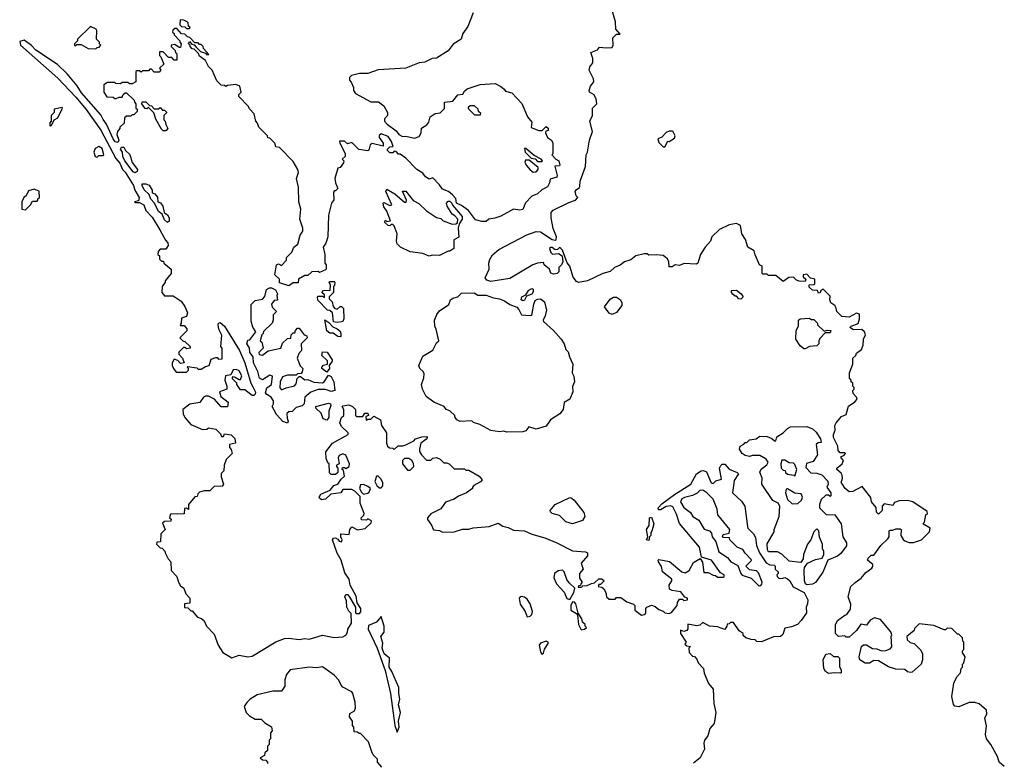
# Model space of a CAD drawing. Extents: x 2807299 to 2951576, y 860688 to 1033801.
# Tile 5 of 72: x 2931085 to 2937816, y 881604 to 886679. Entities that reach past the tile are written whole.
import ezdxf

# ---------------------------------------------------------------- set-up
doc = ezdxf.new("R2010")
doc.units = 0

msp = doc.modelspace()

# ---------------------------------------------------------------- linework, layer by layer
at = {"layer": '0CON10XD'}
for points in [[(2936708.3, 883508.3), (2936700, 883515), (2936710, 883545), (2936707, 883567), (2936700, 883580), (2936670, 883605), (2936670, 883615), (2936707, 883643), (2936717.5, 883667.5), (2936700, 883685), (2936700, 883695), (2936718.3, 883701.7), (2936730, 883715), (2936725, 883720), (2936695, 883720), (2936680, 883735), (2936677.5, 883765), (2936647.5, 883825), (2936647.5, 883845), (2936660, 883875), (2936657.5, 883905), (2936666.4, 883923.6), (2936703.6, 883966.4), (2936735, 883980), (2936751.2, 884038.8), (2936795, 884067.5), (2936810, 884085), (2936805, 884100), (2936782.5, 884125), (2936780, 884145), (2936790, 884155), (2936790, 884165), (2936780, 884175), (2936780, 884195), (2936770, 884205), (2936770, 884215), (2936758.3, 884228.3), (2936757.5, 884265), (2936780, 884325), (2936780, 884365), (2936800, 884385), (2936805, 884400), (2936840, 884425), (2936850, 884455), (2936852.5, 884495), (2936867.5, 884525), (2936860, 884545), (2936841.7, 884561.7), (2936785, 884560), (2936760, 884575), (2936770, 884585), (2936816, 884604), (2936826.7, 884635), (2936827, 884667), (2936805, 884672.5), (2936755, 884646.7), (2936705, 884650), (2936670, 884685), (2936667, 884707), (2936656.4, 884726.4), (2936630, 884745), (2936622.5, 884765), (2936625, 884790), (2936578.3, 884838.3), (2936561.7, 884828.3), (2936558.3, 884811.7), (2936545, 884810), (2936538.3, 884828.3), (2936505, 884830), (2936481.7, 884851.7), (2936481.7, 884868.3), (2936515, 884870), (2936520, 884875), (2936520, 884905), (2936491.7, 884911.7), (2936465, 884940), (2936440, 884935), (2936441.7, 884921.7), (2936460, 884905), (2936455, 884890), (2936413, 884893), (2936395, 884900), (2936375, 884920), (2936343, 884917), (2936305, 884890), (2936255, 884930), (2936205, 884930), (2936195, 884940), (2936165, 884940), (2936160, 884945), (2936160, 884995), (2936143, 885003), (2936113.3, 885073.3), (2936105, 885100), (2936062.5, 885125), (2936047, 885177), (2936022.5, 885215), (2936011.7, 885271.7), (2935985, 885287.5), (2935935, 885277.5), (2935870, 885245), (2935817.5, 885195), (2935807.5, 885165), (2935770, 885125), (2935740, 885075), (2935720, 885015), (2935711.7, 885008.3), (2935627, 885013), (2935595, 885000), (2935567, 885003), (2935545, 884990), (2935525, 884990), (2935522.5, 885025), (2935512.5, 885045), (2935485, 885066.7), (2935435, 885072.5), (2935385, 885070), (2935375, 885080), (2935355, 885080), (2935296.2, 885065), (2935262, 885038), (2935218.9, 885025), (2935189.4, 885000.6), (2935150.9, 884985), (2935121.7, 884958.3), (2935072, 884945), (2934966.2, 884893.8), (2934905, 884883.9), (2934890.5, 884890.5), (2934869.3, 884919.3), (2934845, 884993.8), (2934827.9, 885017.9), (2934795, 885103.3), (2934785, 885116), (2934775, 885122.5), (2934761.7, 885108.3), (2934745, 885107.5), (2934725, 885122.5), (2934715, 885122.5), (2934707.5, 885115), (2934715, 885087.5), (2934727, 885077), (2934768.3, 885081.7), (2934792.5, 885065), (2934797.5, 885025), (2934790, 885005), (2934770, 884985), (2934770, 884955), (2934760, 884945), (2934735, 884941.2), (2934717, 884947), (2934707.5, 884975), (2934670, 885005), (2934665, 885020), (2934625, 885015.8), (2934593.3, 885005), (2934435, 884911.4), (2934305, 884890.6), (2934278.6, 884898.6), (2934268, 884915), (2934294.3, 884975), (2934291.5, 885015), (2934298.6, 885041.4), (2934318.3, 885071.7), (2934361.1, 885108.9), (2934551.3, 885208.7), (2934615, 885232.1), (2934645, 885228.6), (2934726.1, 885176.1), (2934745, 885173.3), (2934752, 885178), (2934754.2, 885195), (2934732, 885252), (2934717.4, 885325), (2934718.7, 885361.3), (2934732.7, 885377.3), (2934840, 885430), (2934885.7, 885445), (2934900, 885465), (2934890, 885475), (2934883.3, 885505), (2934890.7, 885519.3), (2934910, 885530), (2934915, 885540), (2934917.5, 885575), (2934953.8, 885675), (2934956.7, 885755), (2934966, 885774), (2934981.2, 885855), (2935000, 885915), (2934983.6, 885986.4), (2935000, 886025), (2935000, 886075), (2935030, 886105), (2935027, 886137), (2935012.5, 886165), (2934980, 886185), (2934977.5, 886195), (2934987.5, 886225), (2935010, 886255), (2935007.5, 886275), (2934977.5, 886335), (2934983.3, 886356.7), (2935002.5, 886385), (2935002.5, 886415), (2934990, 886455), (2935035, 886472.5), (2935048.3, 886491.7), (2935095, 886486.7), (2935135, 886490), (2935142.5, 886505), (2935140, 886555), (2935165, 886580), (2935190, 886580), (2935160, 886615), (2935158.8, 886665), (2935122.6, 886792.6)], [(2934185.8, 886725), (2934147.7, 886632.3), (2934113.3, 886585), (2934103.3, 886545), (2934048.3, 886511.7), (2934014.1, 886465.9), (2933935, 886416.7), (2933905, 886413.3), (2933855, 886390), (2933815, 886383.3), (2933725, 886348.8), (2933535, 886337.5), (2933465, 886312.5), (2933408.3, 886311.7), (2933353, 886297), (2933340, 886285), (2933340, 886265), (2933351.7, 886251.7), (2933367.5, 886215), (2933367.5, 886195), (2933380, 886175), (2933485, 886117.5), (2933537, 886117), (2933575, 886090), (2933600, 886045), (2933600, 886025), (2933578.3, 886001.7), (2933580, 885985), (2933596.2, 885965), (2933659.7, 885919.7), (2933677.5, 885895), (2933701.7, 885881.7), (2933725, 885883.8), (2933785, 885870), (2933815, 885880), (2933830, 885905), (2933831.7, 885938.3), (2933869.3, 885960.7), (2933881.7, 885978.3), (2933890, 886015), (2933925, 886037.5), (2933958.3, 886041.7), (2933988.3, 886071.7), (2933990, 886115), (2934047, 886123), (2934080, 886165), (2934115, 886170), (2934125, 886190), (2934143, 886207), (2934233.6, 886236.4), (2934335, 886242.5), (2934375, 886222.5), (2934397.5, 886205), (2934405, 886190), (2934448.3, 886178.3), (2934517, 886107), (2934557.5, 886015), (2934585, 885980), (2934581.7, 885941.7), (2934635, 885922.5), (2934657.5, 885922.5), (2934685, 885950), (2934697, 885937), (2934697, 885923), (2934681.7, 885918.3), (2934680, 885905), (2934692.5, 885875), (2934720, 885855), (2934730, 885835), (2934730, 885765), (2934722.5, 885755), (2934750, 885725), (2934770, 885715), (2934777.5, 885685), (2934775, 885680), (2934742.5, 885677.5), (2934760, 885615), (2934758, 885602), (2934711.7, 885588.3), (2934707.5, 885565), (2934693, 885537), (2934653.9, 885516.1), (2934625, 885490), (2934587, 885473), (2934542, 885428), (2934525, 885382.5), (2934505, 885377.5), (2934460, 885385), (2934373.6, 885336.4), (2934333.6, 885323.6), (2934293, 885317), (2934275, 885300), (2934245, 885300), (2934201.7, 885311.7), (2934152.5, 885375), (2934105, 885410), (2934070, 885425), (2934067, 885457), (2934043, 885483), (2934016.1, 885506.1), (2933975, 885520), (2933955, 885550), (2933908.3, 885598.3), (2933885, 885590), (2933860, 885605), (2933840, 885630), (2933800, 885655), (2933725, 885732.5), (2933685, 885760), (2933675, 885760), (2933658.3, 885778.3), (2933645, 885780), (2933635, 885770), (2933615, 885770), (2933600, 885785), (2933600, 885795), (2933615, 885810), (2933638.3, 885811.7), (2933627, 885847), (2933605, 885880), (2933555, 885900), (2933543, 885887), (2933542.5, 885875), (2933570, 885835), (2933570, 885815), (2933495, 885832.5), (2933480, 885825), (2933471.7, 885788.3), (2933465, 885782.5), (2933402.5, 885792.5), (2933355, 885840), (2933325, 885830), (2933305, 885850), (2933271.7, 885848.3), (2933272.5, 885835), (2933310, 885765), (2933310, 885745), (2933290, 885725), (2933300, 885715), (2933298.3, 885701.7), (2933275, 885670), (2933260, 885665), (2933240, 885595), (2933243.6, 885563.6), (2933260, 885525), (2933245, 885510), (2933235, 885510), (2933230, 885495), (2933231.7, 885448.3), (2933217.5, 885425), (2933197, 885343), (2933192.5, 885195), (2933178.3, 885151.7), (2933160, 885125), (2933170, 885075), (2933170, 885015), (2933180, 885005), (2933180, 884975), (2933175, 884970), (2933135, 884952.5), (2933125, 884957.5), (2933083, 884957), (2933055, 884930), (2933035, 884930), (2932990, 884905), (2932988.3, 884881.7), (2932955, 884880), (2932925, 884860), (2932861.7, 884881.7), (2932860, 884905), (2932830, 884935), (2932840, 885005), (2932855, 885010), (2932875, 885000), (2932910, 885035), (2932910, 885055), (2932945, 885090), (2932960, 885125), (2932987.5, 885145), (2933003, 885207), (2933020, 885235), (2933020, 885255), (2933000, 885315), (2933007.5, 885385), (2932992.5, 885435), (2932990, 885535), (2932977.5, 885595), (2932990, 885635), (2932987.5, 885655), (2932955, 885710), (2932860, 885805), (2932835, 885810), (2932830, 885835), (2932795, 885870), (2932781.7, 885871.7), (2932780, 885885), (2932720, 885945), (2932711.7, 885971.7), (2932700, 885985), (2932687.5, 886035), (2932655, 886070), (2932650, 886085), (2932582.5, 886155), (2932583, 886167), (2932600, 886185), (2932590, 886225), (2932563.6, 886236.4), (2932505, 886230), (2932495, 886222.5), (2932485, 886230), (2932461.7, 886231.7), (2932431.7, 886261.7), (2932400, 886335), (2932375, 886360), (2932355, 886400), (2932315, 886430), (2932308.3, 886448.3), (2932278.3, 886478.3), (2932265, 886480), (2932250, 886495), (2932250, 886505), (2932240, 886515), (2932245, 886530), (2932261.7, 886511.7), (2932278.3, 886508.3), (2932291.7, 886491.7), (2932321.7, 886461.7), (2932355, 886450), (2932365, 886440), (2932378.3, 886441.7), (2932341.7, 886481.7), (2932340, 886495), (2932325, 886510), (2932315, 886510), (2932305, 886520), (2932281.7, 886521.7), (2932248.3, 886558.3), (2932231.7, 886561.7), (2932215, 886580), (2932191.7, 886581.7), (2932158.3, 886618.3), (2932145, 886620), (2932131.7, 886608.3), (2932130, 886595), (2932140, 886585), (2932140, 886575), (2932180, 886535), (2932180, 886525), (2932190, 886515), (2932185, 886490), (2932175, 886490), (2932145, 886510), (2932120, 886505), (2932120, 886495), (2932148.3, 886468.3), (2932150, 886455), (2932160, 886445), (2932158.3, 886401.7), (2932141.7, 886401.7), (2932125, 886420), (2932101.7, 886421.7), (2932065, 886460), (2932040, 886460), (2932040, 886435), (2932050, 886425), (2932070, 886375), (2932041.7, 886348.3), (2932050, 886335), (2932038.3, 886321.7), (2932005, 886320), (2931985, 886340), (2931975, 886340), (2931965, 886330), (2931925, 886330), (2931915, 886320), (2931905, 886330), (2931885, 886330), (2931880, 886325), (2931880, 886255), (2931855, 886240), (2931835, 886240), (2931825, 886250), (2931785, 886250), (2931775, 886240), (2931743, 886243), (2931735, 886250), (2931685, 886250), (2931660, 886235), (2931660, 886185), (2931681.7, 886151.7), (2931725, 886150), (2931735, 886140), (2931745, 886140), (2931765, 886150), (2931785, 886150), (2931791.7, 886168.3), (2931805, 886180), (2931815, 886180), (2931868.3, 886128.3), (2931870, 886115), (2931880, 886105), (2931880, 886075), (2931887, 886067), (2931887.5, 886052.5), (2931865, 886030), (2931855, 886030), (2931845, 886020), (2931815, 886020), (2931801.7, 886008.3), (2931798.3, 885971.7), (2931770, 885945), (2931770, 885935), (2931752.5, 885915), (2931748.8, 885895), (2931763.8, 885855), (2931755, 885840), (2931737.5, 885845), (2931723.9, 885863.9), (2931678, 885965), (2931655, 885996.2), (2931640, 886030), (2931508.5, 886178.5), (2931478.2, 886228.2), (2931408.8, 886308.8), (2931343.8, 886373.8), (2931195, 886470), (2931165, 886502.5), (2931115, 886540), (2931085, 886530), (2931090, 886505), (2931345, 886280), (2931469.3, 886149.3), (2931539.2, 886065), (2931638.8, 885925), (2931741.7, 885731.7), (2931768.8, 885698.8), (2931787.5, 885655), (2931806.1, 885636.1), (2931863.3, 885545), (2931872.5, 885515), (2931902.5, 885465), (2931898.3, 885441.7), (2931870, 885435), (2931875, 885430), (2931905, 885430), (2931933, 885413), (2931947.5, 885375), (2931990.5, 885330.5), (2932042.7, 885242.7), (2932081.7, 885171.7), (2932096.7, 885155), (2932100, 885135), (2932085, 885110), (2932045, 885110), (2932032.5, 885095), (2932030, 885075), (2932040, 885065), (2932041.7, 885041.7), (2932055, 885030), (2932068.3, 885028.3), (2932070, 885015), (2932120, 884975), (2932120, 884945), (2932080, 884895), (2932080, 884885), (2932060, 884855), (2932057.5, 884815), (2932075, 884792.5), (2932135, 884792.5), (2932190, 884755), (2932215, 884720), (2932232.5, 884675), (2932225, 884650), (2932191.7, 884638.3), (2932190, 884605), (2932182.5, 884595), (2932185, 884590), (2932208.3, 884588.3), (2932227, 884567), (2932227, 884553), (2932180, 884505), (2932201.7, 884481.7), (2932215, 884480), (2932250, 884445), (2932250, 884435), (2932225, 884430), (2932215, 884440), (2932205, 884440), (2932172.5, 884407.5), (2932173, 884393), (2932197.5, 884365), (2932210, 884335), (2932185, 884330), (2932165, 884350), (2932141.7, 884358.3), (2932127.5, 884335), (2932127.5, 884315), (2932137.5, 884295), (2932155, 884270), (2932225, 884270), (2932240, 884285), (2932240, 884295), (2932230, 884305), (2932235, 884310), (2932295, 884300), (2932305, 884290), (2932325, 884290), (2932355, 884310), (2932380, 884315), (2932395, 884360), (2932425, 884370), (2932435, 884370), (2932445, 884360), (2932468.3, 884361.7), (2932470, 884435), (2932460, 884445), (2932467, 884523), (2932446.2, 884565), (2932441.2, 884595), (2932443.8, 884606.2), (2932455, 884610), (2932484.1, 884584.1), (2932588.3, 884418.3), (2932623.8, 884335), (2932666.2, 884195), (2932679.5, 884169.5)], [(2932245, 886620), (2932250, 886625), (2932240, 886635), (2932237, 886657), (2932230, 886665), (2932207, 886677), (2932181.7, 886678.3), (2932180, 886645), (2932191.7, 886631.7), (2932215, 886630), (2932225, 886620), (2932245, 886620)], [(2931605, 886480), (2931615, 886490), (2931628.3, 886491.7), (2931640, 886505), (2931630, 886515), (2931630, 886525), (2931610, 886545), (2931612.5, 886605), (2931607.5, 886615), (2931568.3, 886631.7), (2931480, 886545), (2931480, 886535), (2931460, 886515), (2931460, 886505), (2931465, 886500), (2931475, 886510), (2931505, 886510), (2931553, 886483), (2931605, 886480)], [(2931295, 885952.5), (2931305, 885960), (2931320, 885995), (2931345, 886007.5), (2931377.5, 886075), (2931375, 886080), (2931321.7, 886068.3), (2931320, 886045), (2931300, 886025), (2931300, 885985), (2931290, 885975), (2931290, 885955), (2931295, 885952.5)], [(2932085, 885920), (2932065, 885920), (2932055, 885930), (2932015, 886000), (2932003, 886043), (2931965, 886080), (2931955, 886070), (2931941.7, 886071.7), (2931920, 886105), (2931921.7, 886118.3), (2931948.3, 886118.3), (2931971.7, 886091.7), (2931985, 886090), (2932005, 886070), (2932035, 886070), (2932045, 886080), (2932061.7, 886061.7), (2932075, 886060), (2932088.3, 886048.3), (2932088.3, 886041.7), (2932070, 886025), (2932070, 885995), (2932080, 885985), (2932083, 885963), (2932097.5, 885935), (2932085, 885920)], [(2934235, 886030), (2934238.3, 886038.3), (2934221.7, 886051.7), (2934218.3, 886068.3), (2934195, 886090), (2934165, 886090), (2934151.7, 886078.3), (2934151.7, 886071.7), (2934195, 886030), (2934235, 886030)], [(2935495, 885810), (2935515, 885850), (2935525, 885847.5), (2935560.7, 885869.3), (2935566.4, 885886.4), (2935553, 885913), (2935545, 885917.5), (2935525, 885917.5), (2935505, 885907.5), (2935475, 885877.5), (2935447.5, 885865), (2935455, 885840), (2935485, 885810), (2935495, 885810)], [(2931615, 885740), (2931625, 885750), (2931655, 885750), (2931660, 885755), (2931648.3, 885798.3), (2931625, 885812.5), (2931601.7, 885798.3), (2931592.5, 885775), (2931600, 885745), (2931615, 885740)], [(2931875, 885632.5), (2931860, 885640), (2931803.8, 885713.8), (2931791.2, 885745), (2931787.5, 885775), (2931773.3, 885795), (2931781.2, 885808.8), (2931797.7, 885807.7), (2931807.5, 885785), (2931837.9, 885757.9), (2931852.9, 885702.9), (2931891.2, 885655), (2931888.3, 885641.7), (2931875, 885632.5)], [(2934655, 885710), (2934660, 885715), (2934650, 885725), (2934601.7, 885751.7), (2934545, 885800), (2934535, 885800), (2934540, 885775), (2934582.5, 885732.5), (2934608.3, 885728.3), (2934625, 885710), (2934655, 885710)], [(2934595, 885637.5), (2934615, 885640), (2934630, 885655), (2934628.3, 885668.3), (2934568.3, 885718.3), (2934541.7, 885718.3), (2934537.5, 885705), (2934547.5, 885685), (2934575, 885652.5), (2934595, 885637.5)], [(2932095, 885292.5), (2932075, 885312.5), (2932060, 885350), (2932035, 885367.5), (2932007.5, 885425), (2931981.7, 885451.7), (2931970, 885485), (2931936.4, 885516.4), (2931922.5, 885545), (2931923.3, 885556.7), (2931948.3, 885558.3), (2931969.3, 885549.3), (2931990, 885515), (2931990, 885495), (2932008.3, 885488.3), (2932027, 885467), (2932030, 885435), (2932046.7, 885426.7), (2932062.5, 885405), (2932072.5, 885362.5), (2932096.4, 885346.4), (2932107.5, 885325), (2932107, 885303), (2932095, 885292.5)], [(2931125, 885380), (2931160, 885415), (2931171.7, 885438.3), (2931205, 885440), (2931210, 885445), (2931210, 885455), (2931220, 885465), (2931218.3, 885508.3), (2931185, 885520), (2931145, 885510), (2931130, 885475), (2931112.5, 885465), (2931100, 885435), (2931100, 885385), (2931125, 885380)], [(2933885, 885063.3), (2933841.7, 885081.7), (2933755, 885092.5), (2933687.5, 885125), (2933666.4, 885146.4), (2933660, 885165), (2933666.4, 885216.4), (2933645, 885270), (2933635, 885280), (2933625, 885280), (2933615, 885270), (2933605, 885272.5), (2933580, 885295), (2933585, 885310), (2933595, 885300), (2933620, 885305), (2933595, 885370), (2933575, 885400), (2933570, 885425), (2933575, 885430), (2933615, 885410), (2933630, 885415), (2933587.5, 885505), (2933595, 885520), (2933648.8, 885488.8), (2933715, 885432.5), (2933727.5, 885432.5), (2933730, 885445), (2933702.5, 885507.5), (2933725, 885507.5), (2933773.8, 885443.8), (2933814.1, 885424.1), (2933865, 885372.5), (2933935, 885327.5), (2933965, 885320), (2933980, 885305), (2934040.7, 885280.7), (2934067, 885283), (2934078.3, 885291.7), (2934080, 885315), (2934059.3, 885339.3), (2934040.7, 885350.7), (2934006.7, 885405), (2934003.8, 885426.2), (2934015, 885440), (2934025, 885440), (2934040, 885425), (2934045, 885410), (2934110, 885335), (2934110, 885315), (2934090, 885285), (2934082.5, 885255), (2934086.2, 885193.8), (2934053.3, 885175), (2934053.6, 885116.4), (2934025, 885097.5), (2934013.3, 885096.7), (2933955, 885067.5), (2933905, 885070), (2933885, 885063.3)], [(2933255, 884610), (2933230, 884615), (2933222.5, 884675), (2933205, 884692.5), (2933190, 884695), (2933123, 884763), (2933120, 884785), (2933125, 884790), (2933155, 884790), (2933168.3, 884781.7), (2933168.3, 884798.3), (2933150, 884815), (2933161.7, 884828.3), (2933208.3, 884831.7), (2933210, 884865), (2933200, 884885), (2933205, 884890), (2933235, 884890), (2933240, 884885), (2933237, 884863), (2933230, 884855), (2933230, 884815), (2933200, 884785), (2933201.7, 884771.7), (2933221.7, 884751.7), (2933228.3, 884718.3), (2933240, 884705), (2933255, 884700), (2933275, 884720), (2933285, 884720), (2933297.5, 884705), (2933300, 884635), (2933293, 884617), (2933285, 884613.3), (2933255, 884610)], [(2932915, 883922.5), (2932885, 883932.5), (2932841.2, 883981.2), (2932811.2, 884035), (2932820, 884055), (2932820, 884075), (2932805, 884100), (2932775, 884116.7), (2932765, 884130), (2932775, 884162.5), (2932806.7, 884185), (2932812.5, 884242.5), (2932795, 884250), (2932745, 884218.8), (2932725, 884230), (2932713.9, 884273.9), (2932682.9, 884335), (2932680, 884375), (2932657.5, 884405), (2932657, 884437), (2932637.5, 884465), (2932645, 884490), (2932658.3, 884491.7), (2932700, 884545), (2932678.3, 884578.3), (2932668.3, 884618.3), (2932668.3, 884731.7), (2932695, 884760), (2932745, 884770), (2932761.7, 884788.3), (2932772.5, 884835), (2932793, 884847), (2932807, 884847), (2932833.3, 884833.3), (2932847.5, 884805), (2932842.5, 884795), (2932848.3, 884761.7), (2932825, 884760), (2932807.5, 884735), (2932810, 884715), (2932840, 884685), (2932818.3, 884661.7), (2932817.5, 884625), (2932810, 884605), (2932751.7, 884548.3), (2932750, 884535), (2932740, 884525), (2932730, 884485), (2932740, 884475), (2932750, 884435), (2932720, 884405), (2932721.7, 884391.7), (2932745, 884387.5), (2932783, 884417), (2932870, 884435), (2932881.7, 884468.3), (2932915, 884500), (2932938.3, 884501.7), (2932940, 884525), (2932955, 884540), (2932965, 884540), (2932970, 884555), (2932985, 884570), (2932995, 884570), (2933030, 884525), (2933048.3, 884518.3), (2933050, 884505), (2933010, 884465), (2933011.7, 884418.3), (2932993, 884397), (2932982.5, 884365), (2933003, 884313), (2933020, 884295), (2933017, 884273), (2933008.3, 884261.7), (2932985, 884260), (2932975, 884250), (2932915, 884250), (2932881.7, 884238.3), (2932866.7, 884205), (2932863, 884163), (2932875, 884150), (2932906.1, 884163.9), (2932963.6, 884176.4), (2932975, 884190), (2932983, 884227), (2932995, 884240), (2933005, 884240), (2933035, 884217.5), (2933055, 884220), (2933095, 884202.5), (2933155, 884197.5), (2933166.4, 884203.6), (2933195, 884250), (2933215, 884240), (2933232.5, 884205), (2933240, 884145), (2933215, 884137.5), (2933175, 884152.5), (2933125, 884152.5), (2933076.4, 884133.6), (2933035, 884100), (2933030, 884055), (2933015, 884040), (2932975, 884030), (2932948.3, 884001.7), (2932925, 884000), (2932911.7, 883988.3), (2932912.5, 883955), (2932920, 883935), (2932915, 883922.5)], [(2934415, 883860), (2934395, 883867.5), (2934365, 883863.3), (2934305, 883871.2), (2934231.7, 883911.7), (2934186.4, 883926.4), (2934175, 883937.5), (2934096.4, 883933.6), (2934073.9, 883943.9), (2934060, 883965), (2934060, 883975), (2934026.1, 884006.1), (2934000, 884015), (2933986.4, 884036.4), (2933916.4, 884066.4), (2933864, 884104), (2933839.2, 884155), (2933832.5, 884185), (2933848.3, 884231.7), (2933849.3, 884259.3), (2933843.3, 884275), (2933821.2, 884295), (2933813.8, 884315), (2933840.7, 884379.3), (2933909.3, 884420.7), (2933935, 884470), (2933950, 884485), (2933932.5, 884565), (2933922.5, 884585), (2933920, 884625), (2933935.9, 884664.1), (2933955, 884690), (2934018.3, 884731.7), (2934030, 884765), (2934045, 884776.7), (2934080, 884785), (2934105, 884810), (2934191.7, 884811.7), (2934217, 884797), (2934275, 884797.5), (2934325, 884777.5), (2934365, 884772.5), (2934398.3, 884758.3), (2934435, 884732.5), (2934483.6, 884713.6), (2934498.3, 884698.3), (2934515, 884662.5), (2934575, 884657.5), (2934585, 884660), (2934589.3, 884670.7), (2934598.8, 884735), (2934610, 884760), (2934625, 884770), (2934645, 884772), (2934672.1, 884752.1), (2934685.6, 884695), (2934677.5, 884655), (2934663.8, 884625), (2934666.1, 884616.1), (2934734.2, 884554.2), (2934786.2, 884495), (2934806.2, 884465), (2934817.5, 884425), (2934835, 884410), (2934842.5, 884375), (2934866.7, 884325), (2934862.5, 884265), (2934873, 884243), (2934876.7, 884205), (2934863, 884173), (2934867.5, 884135), (2934846.7, 884085), (2934807.5, 884062.5), (2934800, 884015), (2934776.7, 883985), (2934713.3, 883945), (2934685, 883902), (2934615, 883880), (2934565, 883896.7), (2934545, 883870), (2934525, 883863.3), (2934415, 883860)], [(2934525, 884757.5), (2934513.6, 884763.6), (2934517.5, 884785), (2934545, 884800), (2934565, 884830), (2934585, 884842.5), (2934595, 884837.5), (2934595, 884820), (2934586.1, 884803.9), (2934550, 884790), (2934535, 884762.5), (2934525, 884757.5)], [(2936015, 884770), (2936001.7, 884771.7), (2935985, 884790), (2935975, 884790), (2935961.7, 884801.7), (2935950, 884815), (2935951.7, 884828.3), (2935985, 884830), (2936016.4, 884806.4), (2936030, 884785), (2936015, 884770)], [(2935135, 884663.8), (2935114.1, 884674.1), (2935083.6, 884716.4), (2935120.7, 884769.3), (2935145, 884782.5), (2935165, 884782.5), (2935192.5, 884765), (2935201.2, 884745), (2935201.2, 884725), (2935165, 884677.5), (2935135, 884663.8)], [(2933275, 884512.5), (2933260, 884515), (2933227, 884537), (2933205, 884537.5), (2933185, 884552.5), (2933171.7, 884628.3), (2933199.3, 884609.3), (2933225, 884580), (2933255, 884567.5), (2933275, 884550), (2933280, 884535), (2933280, 884515), (2933275, 884512.5)], [(2936455, 884430), (2936445, 884430), (2936420.7, 884450.7), (2936390, 884495), (2936392.5, 884555), (2936410, 884585), (2936410, 884625), (2936420, 884635), (2936485, 884640), (2936495, 884630), (2936515, 884630), (2936540, 884605), (2936540, 884595), (2936585, 884550), (2936605, 884557.5), (2936630, 884555), (2936625, 884540), (2936591.7, 884538.3), (2936555, 884500), (2936547.5, 884485), (2936547.5, 884465), (2936535, 884450), (2936483.6, 884446.4), (2936455, 884430)], [(2933185, 884270), (2933150, 884295), (2933150, 884305), (2933161.7, 884318.3), (2933190, 884325), (2933188.3, 884348.3), (2933150, 884385), (2933155, 884410), (2933186.4, 884406.4), (2933220, 884355), (2933220, 884345), (2933200, 884315), (2933202.5, 884295), (2933185, 884270)], [(2932679.5, 884169.5), (2932697, 884133), (2932695, 884120), (2932685, 884110), (2932675, 884110), (2932625, 884150), (2932595, 884150), (2932570, 884185), (2932570, 884195), (2932540, 884225), (2932540, 884235), (2932545, 884240), (2932557, 884237), (2932585, 884220), (2932595, 884220), (2932602.5, 884245), (2932585, 884278.8), (2932565, 884287.5), (2932545, 884286.7), (2932528.3, 884251.7), (2932492.5, 884245), (2932487.5, 884215), (2932500, 884175), (2932500, 884155), (2932450, 884135), (2932460, 884105), (2932510, 884065), (2932506.4, 884033.6), (2932463, 884033), (2932416.7, 884086.7), (2932376.4, 884106.4), (2932355, 884106.7), (2932340.7, 884099.3), (2932317, 884063), (2932248.3, 884051.7), (2932200, 884015), (2932202.5, 883985), (2932215, 883960), (2932255, 883912.5), (2932335, 883877.5), (2932365, 883880), (2932375, 883890), (2932425, 883880), (2932458.3, 883848.3), (2932465, 883830), (2932478.3, 883831.7), (2932485, 883850), (2932531.7, 883841.7), (2932556.7, 883816.7), (2932560, 883785), (2932520, 883775), (2932520, 883755), (2932531.7, 883741.7), (2932537.5, 883715), (2932497.5, 883672.5), (2932482.5, 883635), (2932480, 883595), (2932463, 883577), (2932462.5, 883555), (2932477.5, 883505), (2932468.3, 883491.7), (2932415, 883490), (2932385, 883460), (2932345, 883460), (2932315, 883450), (2932301.7, 883438.3), (2932298.3, 883421.7), (2932281.7, 883418.3), (2932240, 883365), (2932238.3, 883331.7), (2932225, 883340), (2932211.7, 883338.3), (2932208.3, 883301.7), (2932115, 883300), (2932110, 883275), (2932120, 883265), (2932118.3, 883251.7), (2932075, 883250), (2932061.7, 883238.3), (2932080, 883195), (2932050, 883165), (2932048.3, 883111.7), (2932021.7, 883108.3), (2932020, 883095), (2932045, 883070), (2932058.3, 883068.3), (2932077, 883047), (2932080, 883035), (2932100, 882995), (2932117.5, 882975), (2932120, 882915), (2932160, 882875), (2932170, 882835), (2932185, 882810), (2932207.5, 882795), (2932220, 882755), (2932247, 882727), (2932248.3, 882691.7), (2932211.7, 882688.3), (2932211.7, 882661.7), (2932235, 882660), (2932255, 882640), (2932265, 882640), (2932300, 882595), (2932327, 882587), (2932345, 882570), (2932362.5, 882535), (2932415, 882480), (2932442.5, 882405), (2932473.9, 882353.9), (2932535, 882318), (2932585, 882337.5), (2932645, 882326), (2932675, 882330), (2932835, 882428), (2932895, 882450), (2932925, 882452.5), (2932995, 882444), (2933035, 882451.2), (2933065, 882446), (2933155, 882472.5), (2933235, 882456.2), (2933295, 882462.5), (2933315, 882472.5), (2933326.4, 882493.6), (2933327.5, 882515), (2933352.5, 882555), (2933351.7, 882621.7), (2933335, 882637.5), (2933321.2, 882665), (2933318.3, 882708.3), (2933306.7, 882735), (2933315, 882750), (2933325, 882750), (2933336.4, 882736.4), (2933380, 882665), (2933380, 882625), (2933388.3, 882621.7), (2933408.3, 882621.7), (2933417, 882633), (2933416.7, 882655), (2933393, 882693), (2933385, 882740), (2933343.3, 882815), (2933337.5, 882855), (2933308.3, 882898.3), (2933282, 882985), (2933254.4, 883034.4), (2933223.3, 883125), (2933230, 883135), (2933245, 883137.5), (2933260, 883130), (2933270, 883115), (2933285, 883110), (2933290, 883125), (2933280, 883145), (2933280, 883165), (2933338.3, 883161.7), (2933342.5, 883195), (2933355, 883212.5), (2933395, 883192.5), (2933447, 883203), (2933488.3, 883241.7), (2933490, 883255), (2933465, 883267.5), (2933455, 883260), (2933421.7, 883261.7), (2933420, 883275), (2933437, 883293), (2933440, 883305), (2933412.5, 883375), (2933411.7, 883421.7), (2933376.4, 883456.4), (2933355, 883467.5), (2933295, 883467.5), (2933280, 883445), (2933213, 883437), (2933175, 883402.5), (2933148.3, 883398.3), (2933135, 883410), (2933133, 883417), (2933143.6, 883436.4), (2933206.4, 883463.6), (2933233.3, 883496.7), (2933260, 883505), (2933281.7, 883538.3), (2933305, 883560), (2933297.5, 883597.5), (2933290, 883605), (2933291.7, 883618.3), (2933305, 883620), (2933315, 883612.5), (2933337.5, 883625), (2933340, 883645), (2933315, 883702.5), (2933295, 883711.2), (2933270, 883700), (2933262.5, 883685), (2933270, 883645), (2933250, 883635), (2933250, 883625), (2933260, 883615), (2933260, 883585), (2933245, 883570), (2933215, 883570), (2933203, 883583), (2933200, 883645), (2933191.7, 883651.7), (2933180.7, 883680.7), (2933177.5, 883725), (2933222.5, 883785), (2933330, 883845), (2933330, 883855), (2933285, 883900), (2933272.5, 883925), (2933285, 883960), (2933300, 883975), (2933300, 884015), (2933290, 884035), (2933295, 884040), (2933335, 884047.5), (2933360, 884035), (2933380, 884015), (2933380, 883975), (2933388.3, 883968.3), (2933431.7, 883968.3), (2933445, 883990), (2933465, 883990), (2933470, 883975), (2933451.7, 883968.3), (2933453, 883943), (2933465, 883950), (2933485, 883950), (2933505, 883970), (2933552.5, 883945), (2933557.5, 883905), (2933592.5, 883855), (2933592.5, 883785), (2933600, 883765), (2933613, 883753), (2933635, 883750), (2933645, 883742.5), (2933672.5, 883767.5), (2933705, 883766.7), (2933725, 883773.3), (2933778.3, 883801.7), (2933790, 883815), (2933835, 883828.8), (2933865, 883830), (2933870, 883825), (2933867.5, 883815), (2933827.5, 883785), (2933817.5, 883745), (2933818.3, 883728.3), (2933832.5, 883705), (2933865, 883670), (2933895, 883670), (2933908.3, 883681.7), (2933935, 883687.5), (2933960, 883675), (2933985, 883650), (2934001.7, 883651.7), (2934020, 883645), (2934055, 883610), (2934125, 883610), (2934135, 883600), (2934155, 883600), (2934225, 883560), (2934247.5, 883535), (2934235, 883520), (2934190, 883495), (2934180, 883485), (2934180, 883475), (2934140, 883445), (2934085, 883422.5), (2934055, 883402.5), (2933997, 883383), (2933963, 883337), (2933895, 883302.5), (2933872.5, 883275), (2933873, 883263), (2933900, 883225), (2933913.3, 883193.3), (2933955, 883187.5), (2933975, 883177.5), (2934055, 883180), (2934111.7, 883198.3), (2934155, 883196.7), (2934185, 883206.2), (2934293.6, 883216.4), (2934355, 883237.5), (2934387.3, 883217.3), (2934425, 883208), (2934460.3, 883190.3), (2934535, 883186), (2934585, 883163.8), (2934675, 883139.2), (2934757.5, 883105), (2934865, 883048.8), (2934953.2, 883043.2), (2934965.7, 883035), (2934965.8, 883015), (2934922.5, 882965), (2934937.5, 882925), (2934912.5, 882895), (2934913, 882863), (2934930, 882835), (2934920, 882825), (2934918.3, 882811.7), (2934905, 882810), (2934901.7, 882801.7), (2934925, 882800), (2934935, 882810), (2934965, 882812.5), (2934993, 882827), (2935015, 882830), (2935043, 882857), (2935065, 882857.5), (2935080, 882845), (2935055, 882820), (2935045, 882820), (2935040, 882805), (2935065, 882800), (2935079.3, 882789.3), (2935092.5, 882765), (2935097.5, 882735), (2935115, 882720), (2935155, 882720), (2935165, 882730), (2935195, 882730), (2935235, 882700), (2935280, 882685), (2935290, 882675), (2935290, 882645), (2935335, 882610), (2935355, 882613.3), (2935365, 882622.5), (2935366, 882655), (2935373.3, 882665), (2935405, 882677.5), (2935428.7, 882668.7), (2935455, 882647.5), (2935485, 882637.5), (2935496.4, 882626.4), (2935525, 882620), (2935541.7, 882628.3), (2935580, 882675), (2935583, 882697), (2935595, 882720), (2935615, 882720), (2935625, 882710), (2935650, 882715), (2935650, 882725), (2935631.7, 882731.7), (2935605, 882770), (2935545, 882778.8), (2935528, 882788), (2935523.8, 882815), (2935542.5, 882845), (2935542.5, 882855), (2935480, 882905), (2935471.7, 882941.7), (2935452.5, 882975), (2935450, 882985), (2935455, 882990), (2935527, 882977), (2935612.5, 882905), (2935635, 882900), (2935662.5, 882915), (2935690.3, 882969.7), (2935737.5, 882997.5), (2935752.3, 882972.3), (2935761.7, 882901.7), (2935791.7, 882901.7), (2935825, 882882.5), (2935841.7, 882881.7), (2935855, 882870), (2935895, 882870), (2935900, 882875), (2935900, 882885), (2935875, 882900), (2935813.3, 882985), (2935746.4, 883006.4), (2935732, 883075), (2935596.4, 883236.4), (2935575, 883300), (2935549.5, 883349.5), (2935535, 883356.7), (2935505, 883353.3), (2935465, 883330), (2935455, 883330), (2935450, 883335), (2935452.5, 883345), (2935475, 883370), (2935562.5, 883435), (2935673.9, 883506.1), (2935711.2, 883575), (2935744.1, 883595.9), (2935758.8, 883598.8), (2935779.3, 883589.3), (2935812.5, 883515), (2935825, 883510), (2935843, 883527), (2935881.7, 883538.3), (2935870, 883615), (2935877, 883633), (2935888.3, 883641.7), (2935905, 883642.5), (2935935, 883607.5), (2935990, 883585), (2936000, 883575), (2935970, 883530), (2935957.5, 883445), (2936018.9, 883388.9), (2936042.9, 883355), (2936060, 883215), (2936063.8, 883203.8), (2936102.5, 883165), (2936115, 883140), (2936122.5, 883085), (2936142.5, 883035), (2936187, 882967), (2936213, 882953), (2936241.7, 882951.7), (2936250, 882945), (2936250, 882925), (2936270, 882905), (2936270, 882895), (2936260, 882885), (2936262.5, 882875), (2936275, 882862.5), (2936295, 882860), (2936315, 882867.5), (2936335, 882858.8), (2936350, 882845), (2936373.6, 882803.6), (2936447.5, 882765), (2936472.5, 882715), (2936471.7, 882688.3), (2936462.5, 882665), (2936463.8, 882625), (2936426.8, 882573.2)], [(2933185, 883942.5), (2933160.7, 883950.7), (2933145, 883990), (2933110, 884025), (2933110, 884035), (2933195, 884057.5), (2933210, 884055), (2933211.7, 884041.7), (2933197.5, 884005), (2933199.3, 883960.7), (2933185, 883942.5)], [(2936465, 882817.5), (2936457.5, 882825), (2936450, 882845), (2936447.5, 882915), (2936450, 882935), (2936470, 882965), (2936525, 882990), (2936570, 883000), (2936582.5, 883025), (2936582.5, 883045), (2936572.5, 883065), (2936572.5, 883095), (2936553.6, 883143.6), (2936547, 883187), (2936535, 883200), (2936515, 883180), (2936492.5, 883125), (2936470, 883095), (2936443.3, 883025), (2936440, 882995), (2936425, 882970), (2936345, 882978.8), (2936295, 883026.7), (2936265, 883042.5), (2936203.6, 883043.6), (2936197, 883057), (2936193.9, 883096.1), (2936241.7, 883178.3), (2936242.5, 883195), (2936277.5, 883285), (2936282.5, 883355), (2936270, 883375), (2936233.6, 883393.6), (2936157.5, 883505), (2936160, 883545), (2936143.6, 883586.4), (2936153.6, 883606.4), (2936193, 883637), (2936202.5, 883655), (2936187.5, 883675), (2936145, 883700), (2936095, 883700), (2936075, 883693.3), (2936045, 883700), (2936023.3, 883715), (2936006.7, 883745), (2936010, 883765), (2936035, 883777.5), (2936045, 883790), (2936055, 883790), (2936073, 883807), (2936120, 883815), (2936145, 883832.5), (2936195, 883830), (2936227, 883817), (2936245, 883800), (2936255, 883800), (2936261.7, 883828.3), (2936305, 883856.7), (2936334.2, 883885.8), (2936355, 883896.2), (2936465, 883900), (2936505, 883882.5), (2936529.3, 883859.3), (2936560, 883815), (2936565, 883790), (2936543, 883787), (2936530, 883775), (2936540, 883705), (2936510, 883660), (2936463.3, 883646.7), (2936458.3, 883618.3), (2936493, 883583), (2936535, 883580), (2936568.3, 883568.3), (2936610, 883525), (2936612.5, 883505), (2936602.5, 883485), (2936630, 883445), (2936630, 883425), (2936625, 883420), (2936615, 883430), (2936595, 883430), (2936565, 883400), (2936552.5, 883365), (2936553, 883343), (2936598.3, 883298.3), (2936656.4, 883296.4), (2936700, 883235), (2936712.5, 883145), (2936737.5, 883105), (2936737, 883083), (2936697.7, 883032.3), (2936675, 883012.5), (2936610, 882985), (2936575.8, 882904.2), (2936525, 882832.5), (2936505, 882822.5), (2936465, 882817.5)], [(2933755, 883600), (2933780, 883625), (2933776.7, 883646.7), (2933766.4, 883666.4), (2933745, 883680), (2933715, 883680), (2933703, 883667), (2933702.5, 883645), (2933735, 883600), (2933755, 883600)], [(2936385, 883560), (2936397.5, 883605), (2936385, 883640), (2936375, 883647.5), (2936345, 883650), (2936315, 883670), (2936295, 883670), (2936287.5, 883645), (2936290, 883615), (2936305, 883600), (2936318.3, 883598.3), (2936320, 883585), (2936333, 883573), (2936377.5, 883567.5), (2936385, 883560)], [(2933555, 883480), (2933567, 883493), (2933567.5, 883515), (2933555, 883540), (2933535, 883560), (2933525, 883560), (2933513.6, 883523.6), (2933527.5, 883495), (2933545, 883480), (2933555, 883480)], [(2933435, 883437.5), (2933465, 883442.5), (2933475, 883450), (2933482.5, 883475), (2933465, 883490), (2933435, 883502.5), (2933415, 883500), (2933407.5, 883475), (2933420.7, 883450.7), (2933435, 883437.5)], [(2936145, 882810), (2936158.3, 882821.7), (2936160, 882835), (2936135, 882900), (2936121.7, 882911.7), (2936075, 882920), (2936050, 882945), (2936087.5, 882982.5), (2936085, 882990), (2936043.6, 883033.6), (2936028.3, 883058.3), (2935990, 883075), (2935940, 883125), (2935938.3, 883138.3), (2935895, 883140), (2935890, 883145), (2935895, 883160), (2935935, 883170), (2935940, 883195), (2935857.5, 883295), (2935852.5, 883335), (2935825, 883402.5), (2935782.5, 883445), (2935755, 883463.3), (2935735, 883462.5), (2935716.1, 883443.9), (2935685, 883427.5), (2935630, 883415), (2935612.5, 883405), (2935602.5, 883385), (2935626.2, 883345), (2935671.4, 883311.4), (2935686.7, 883285), (2935728, 883258), (2935765, 883197.5), (2935800, 883185), (2935815, 883170), (2935820, 883145), (2935842.9, 883112.9), (2935865, 883043.3), (2935923, 883003), (2935947.5, 882975), (2935995, 882950), (2936014.3, 882895), (2936025, 882882.5), (2936085, 882862.5), (2936135, 882812.5), (2936145, 882810)], [(2936365, 883370), (2936405, 883373.3), (2936430, 883395), (2936436.7, 883416.7), (2936428.3, 883438.3), (2936385, 883442.5), (2936335, 883472.5), (2936325, 883470), (2936320, 883445), (2936335, 883400), (2936365, 883370)], [(2937816, 881575), (2937781.2, 881605), (2937768.8, 881645), (2937725, 881726.7), (2937694.2, 881764.2), (2937688, 881795), (2937693.6, 881853.6), (2937683.8, 881906.2), (2937696.2, 881935), (2937695, 881960), (2937643.6, 882003.6), (2937615, 882012.5), (2937575, 882012.5), (2937505, 881982.5), (2937478.3, 881988.3), (2937468.3, 881998.3), (2937456.7, 882055), (2937470, 882145), (2937491.7, 882188.3), (2937517.5, 882215), (2937520, 882245), (2937530, 882255), (2937530, 882275), (2937540, 882285), (2937547.5, 882325), (2937530, 882355), (2937530, 882365), (2937540, 882375), (2937540, 882425), (2937533, 882433), (2937530, 882455), (2937505, 882480), (2937495, 882480), (2937458.3, 882518.3), (2937425, 882520), (2937415, 882510), (2937405, 882510), (2937335, 882540), (2937235, 882550), (2937201.7, 882518.3), (2937200, 882505), (2937150, 882465), (2937151.7, 882441.7), (2937173, 882423), (2937200, 882415), (2937245, 882370), (2937256.7, 882345), (2937256.7, 882305), (2937247.5, 882275), (2937185, 882220), (2937175, 882217.5), (2937153.3, 882223.3), (2937135, 882237.5), (2937075, 882240), (2937025, 882256.7), (2936957, 882297), (2936925, 882300), (2936895, 882282.5), (2936865, 882282.5), (2936827.5, 882305), (2936823.3, 882325), (2936840, 882395), (2936853, 882407), (2936875, 882406.7), (2936915, 882382.5), (2936945, 882380), (2936977, 882367), (2937005, 882367.5), (2937035, 882380), (2937047, 882393), (2937042.5, 882465), (2937047.5, 882475), (2937040, 882495), (2936969.3, 882579.3), (2936928.3, 882591.7), (2936900, 882575), (2936875, 882542.5), (2936835, 882547.5), (2936806.1, 882503.9), (2936755, 882460), (2936735, 882460), (2936725, 882467.5), (2936683, 882463), (2936662.5, 882485), (2936663, 882543), (2936675, 882572.5), (2936725, 882610), (2936740, 882615), (2936765, 882650), (2936766.2, 882685), (2936747.5, 882735), (2936767.5, 882805), (2936796.1, 882833.9), (2936837.7, 882862.3), (2936868.8, 882901.2), (2936909.3, 882930.7), (2936917, 882943), (2936916.4, 882956.4), (2936880, 882985), (2936885, 883000), (2936905, 883020), (2936925, 883020), (2936972.5, 883085), (2937019.3, 883130.7), (2937030, 883145), (2937030, 883185), (2937035, 883190), (2937055, 883190), (2937075, 883200), (2937105, 883200), (2937110, 883195), (2937107.5, 883155), (2937125, 883127.5), (2937135, 883117.5), (2937165, 883106.7), (2937195, 883106.7), (2937250, 883125), (2937305, 883180), (2937310, 883205), (2937260, 883235), (2937270, 883245), (2937280, 883295), (2937290, 883305), (2937288.3, 883318.3), (2937190, 883385), (2937155, 883392.5), (2937098.3, 883391.7), (2937065, 883380), (2937055, 883360), (2936995, 883370), (2936980, 883355), (2936980, 883325), (2936955, 883300), (2936943, 883313), (2936940, 883345), (2936907.5, 883385), (2936902.5, 883415), (2936845, 883490), (2936780, 883455), (2936755, 883453.3), (2936727.5, 883475), (2936708.3, 883508.3)], [(2934865, 883233.8), (2934818.3, 883248.3), (2934775, 883291.5), (2934726, 883305), (2934714.3, 883315), (2934712.5, 883325), (2934745, 883365.8), (2934845, 883413.5), (2934860, 883410), (2934875.9, 883395.9), (2934941.1, 883311.1), (2934949.5, 883285), (2934933.4, 883256.6), (2934865, 883233.8)], [(2935385, 883120), (2935370, 883125), (2935380, 883145), (2935370, 883195), (2935387.5, 883222.5), (2935390, 883275), (2935405, 883280), (2935420, 883235), (2935407, 883183), (2935400, 883175), (2935400, 883155), (2935390, 883145), (2935385, 883120)], [(2934845, 882717.5), (2934873.3, 882765), (2934880, 882795), (2934840.5, 882830.5), (2934825, 882852.5), (2934806.2, 882906.2), (2934795, 882916.7), (2934765, 882913.8), (2934742, 882895), (2934735.6, 882865), (2934755.6, 882825), (2934807.2, 882767.2), (2934825, 882723.3), (2934845, 882717.5)], [(2934555, 882597.5), (2934575, 882602.5), (2934586.1, 882613.9), (2934591.2, 882635), (2934575, 882686.7), (2934555, 882720), (2934535, 882732.5), (2934513, 882737), (2934500, 882725), (2934506.2, 882685), (2934540, 882635), (2934555, 882597.5)], [(2934925, 882510), (2934945, 882513.3), (2934960, 882525), (2934950, 882535), (2934950, 882545), (2934931.7, 882561.7), (2934927.5, 882585), (2934902.5, 882622.5), (2934887, 882687), (2934878.3, 882698.3), (2934865, 882700), (2934853.6, 882676.4), (2934853.3, 882645), (2934891.2, 882621.2), (2934899.3, 882609.3), (2934904.3, 882545), (2934920, 882515), (2934925, 882510)], [(2933665, 881810), (2933678.8, 881845), (2933673.8, 881885), (2933689.2, 881945), (2933674.1, 881995.9), (2933683.8, 882035), (2933675.8, 882075), (2933676.1, 882116.1), (2933630, 882225), (2933611.4, 882255), (2933612, 882315), (2933576.2, 882345), (2933564, 882385), (2933567.7, 882417.7), (2933553.3, 882465), (2933577, 882493), (2933576.7, 882535), (2933555, 882600), (2933525, 882562.5), (2933470, 882540), (2933467.5, 882515), (2933528, 882385), (2933582.7, 882232.7), (2933620, 882075), (2933648.8, 881855), (2933665, 881810)], [(2936426.8, 882573.2), (2936403.1, 882546.9), (2936360.5, 882529.5), (2936315, 882520), (2936302.4, 882477.6), (2936286.2, 882465), (2936238.8, 882461.2), (2936155, 882427.5), (2936125, 882430), (2936111.7, 882441.7), (2936085, 882442.5), (2936050, 882455), (2936031.7, 882471.7), (2936030, 882485), (2936003.6, 882503.6), (2935965, 882560), (2935945, 882560), (2935935, 882550), (2935921.7, 882548.3), (2935920, 882535), (2935905, 882512.5), (2935855, 882530), (2935800, 882535), (2935755, 882560), (2935735, 882542.5), (2935715, 882537.1), (2935651.7, 882548.3), (2935653, 882517), (2935646.1, 882503.9), (2935625, 882497.5), (2935601.7, 882508.3), (2935602.5, 882485), (2935640, 882425), (2935631.7, 882411.7), (2935645, 882400), (2935670, 882395), (2935660, 882385), (2935662.5, 882355), (2935685, 882330), (2935697, 882327), (2935715, 882310), (2935722.5, 882285), (2935760, 882245), (2935763.6, 882213.6), (2935793, 882143), (2935826.7, 882105), (2935830, 882005), (2935843.3, 881945), (2935831.7, 881868.3), (2935802.5, 881835), (2935790, 881785), (2935767.5, 881755), (2935762.5, 881735), (2935767.5, 881695), (2935736.1, 881633.9), (2935691.7, 881598.3)], [(2934655, 882343.3), (2934665, 882350), (2934672, 882378), (2934697.5, 882415), (2934697.5, 882425), (2934685, 882432.5), (2934645, 882417.5), (2934636.7, 882405), (2934645, 882360), (2934655, 882343.3)], [(2936615, 882210), (2936592.5, 882225), (2936583.3, 882245), (2936577.5, 882305), (2936595, 882342.5), (2936625, 882346.7), (2936648.3, 882328.3), (2936677, 882327), (2936690, 882315), (2936688.3, 882258.3), (2936700, 882235), (2936700, 882215), (2936695, 882212.5), (2936655, 882216.7), (2936615, 882210)], [(2933560.7, 881570.7), (2933530, 881605), (2933530, 881625), (2933502.5, 881655), (2933492.5, 881675), (2933470, 881745), (2933415, 881800), (2933405, 881800), (2933395, 881810), (2933371.7, 881811.7), (2933370, 881845), (2933360, 881855), (2933360, 881885), (2933340, 881915), (2933341.7, 881938.3), (2933373, 881957), (2933380, 881975), (2933377.5, 882015), (2933363.3, 882075), (2933355, 882086.7), (2933295, 882117.5), (2933281.7, 882131.7), (2933266.2, 882165), (2933235, 882198.8), (2933155.6, 882255.6), (2933115, 882248.8), (2933064.5, 882255.5), (2932935, 882235.8), (2932908, 882205), (2932897, 882167), (2932897.5, 882125), (2932875, 882090), (2932815, 882090), (2932707.5, 882065), (2932660, 882035), (2932637, 882013), (2932620, 881985), (2932632.5, 881945), (2932655, 881922.5), (2932695, 881900), (2932735, 881900), (2932760, 881875), (2932806.7, 881846.7), (2932811.7, 881818.3), (2932800, 881805), (2932800, 881765), (2932790, 881755), (2932790, 881725), (2932780, 881715), (2932780, 881685), (2932761.7, 881668.3), (2932758.3, 881651.7), (2932730, 881635), (2932745, 881620), (2932768.3, 881618.3), (2932780, 881605), (2932780, 881595)]]:
    msp.add_lwpolyline(points, dxfattribs=at)

doc.saveas('drawing.dxf')
